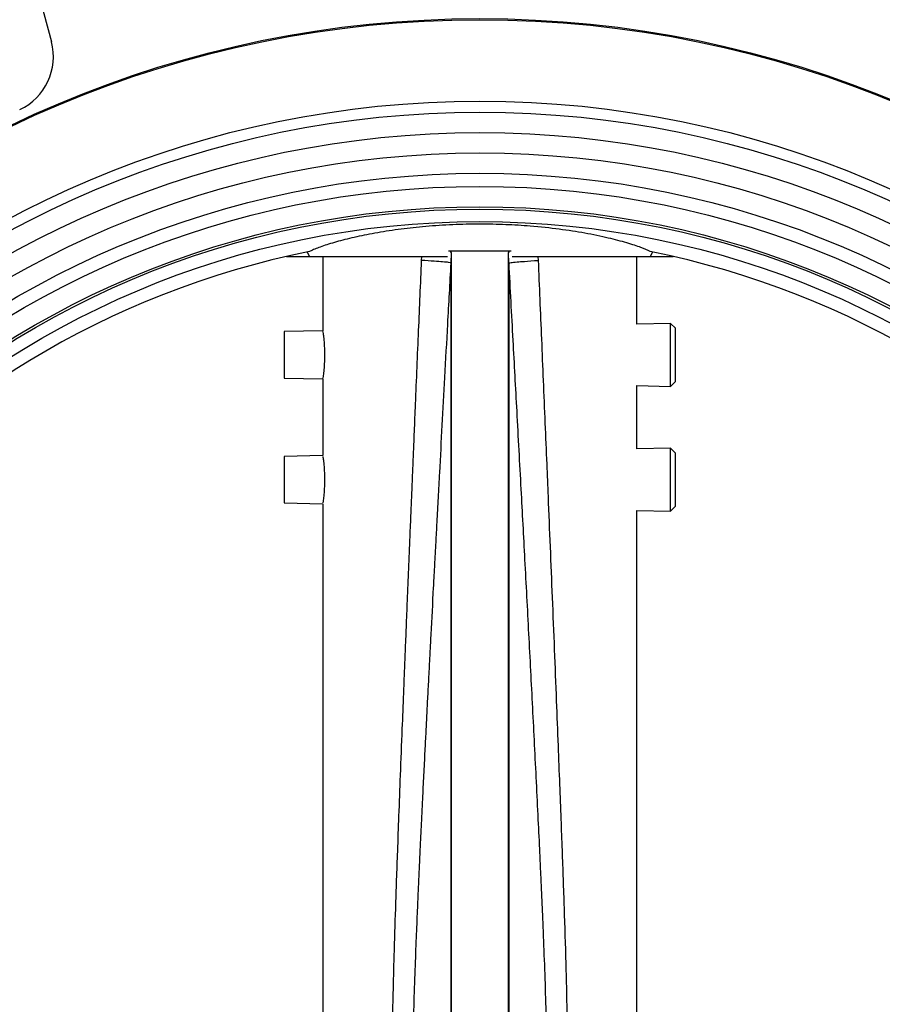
# Model space of a CAD drawing. Header units: millimetres. Extents: x 220 to 2250, y -9 to 1835.
# Tile 11 of 30: x 1949 to 2097, y 748 to 917. Entities that reach past the tile are written whole.
import ezdxf

# ---------------------------------------------------------------- set-up
doc = ezdxf.new("R2010")
doc.units = ezdxf.units.MM

msp = doc.modelspace()

# ---------------------------------------------------------------- linework, layer by layer
at = {"color": 7, "linetype": 'Continuous', "lineweight": 25}
for p, q in [((1951.92, 922.77), (1954.49, 913.17)), ((1998.49, 877.03), (1998.86, 876.27)), ((2023.07, 877.17), (2022.78, 877.17)), ((2023.07, 877.17), (2023.25, 876.92)), ((2023.25, 876.92), (2023.16, 875.17)), ((2023.25, 876.92), (2023.25, 585.02)), ((2033.07, 876.92), (2033.25, 877.17)), ((2033.07, 585.02), (2033.07, 876.92)), ((2033.16, 875.17), (2033.07, 876.92)), ((2033.54, 877.17), (2033.25, 877.17)), ((2057.83, 877.03), (2057.46, 876.27)), ((1994.94, 876.27), (1998.86, 876.27)), ((1998.86, 876.27), (2022.62, 876.27)), ((2001.16, 876.27), (2001.16, 863.49)), ((2033.7, 876.27), (2057.46, 876.27)), ((2055.16, 864.63), (2055.16, 876.27)), ((2057.46, 876.27), (2061.38, 876.27)), ((2001.16, 863.49), (1994.52, 863.35)), ((1994.52, 863.35), (1994.52, 855.35)), ((2060.95, 864.75), (2055.16, 864.63)), ((2061.8, 863.92), (2060.95, 864.75)), ((2060.95, 859.35), (2060.95, 864.75)), ((2061.8, 859.35), (2061.8, 863.92)), ((2060.95, 853.94), (2060.95, 859.35)), ((2061.8, 854.78), (2061.8, 859.35)), ((1994.52, 855.35), (2001.16, 855.21)), ((2001.16, 855.21), (2001.16, 842.04)), ((2060.95, 853.94), (2061.8, 854.78)), ((2055.16, 843.18), (2055.16, 854.07)), ((2055.16, 854.07), (2060.95, 853.94)), ((2060.95, 843.3), (2055.16, 843.18)), ((2061.8, 842.47), (2060.95, 843.3)), ((2060.95, 837.9), (2060.95, 843.3)), ((2001.16, 842.04), (1994.52, 841.9)), ((1994.52, 841.9), (1994.52, 833.9)), ((2061.8, 837.9), (2061.8, 842.47)), ((2060.95, 832.5), (2060.95, 837.9)), ((2061.8, 833.33), (2061.8, 837.9)), ((1994.52, 833.9), (2001.16, 833.76)), ((2001.16, 833.76), (2001.16, 585.67)), ((2060.95, 832.5), (2061.8, 833.33)), ((2055.16, 585.67), (2055.16, 832.62)), ((2055.16, 832.62), (2060.95, 832.5))]:
    msp.add_line(p, q, dxfattribs=at)
at = {"color": 8, "linetype": 'Continuous', "lineweight": 25}
for p, q in [((2018.14, 875.59), (2018.17, 876.27)), ((2038.15, 876.27), (2038.18, 875.59))]:
    msp.add_line(p, q, dxfattribs=at)
at = {"color": 7, "linetype": 'Continuous', "lineweight": 25}
for radius in [186.19, 186, 172, 170.1, 166.6, 163.1, 159.6, 157.35, 153.85, 153.45, 151.3]:
    msp.add_circle((2028.16, 730.97), radius, dxfattribs=at)
for centre, radius, start, end in [((1944.83, 910.58), 10, 294.8877, 15), ((2028.16, 730.97), 149.05, 101.3246, 258.6754), ((2028.16, 730.97), 149.05, 281.3246, 78.6754)]:
    msp.add_arc(centre, radius, start, end, dxfattribs=at)
for points, knots in [([(2057.43, 877.11), (2056.96, 877.34), (2056.02, 877.79), (2053.54, 878.6), (2050.3, 879.46), (2046.37, 880.28), (2041.84, 880.99), (2037.21, 881.48), (2032.58, 881.77), (2028.09, 881.86), (2023.44, 881.76), (2018.86, 881.46), (2014.51, 880.98), (2010.5, 880.37), (2006.87, 879.65), (2003.7, 878.87), (2001.12, 878.07), (1999.62, 877.49), (1999.05, 877.19), (1998.89, 877.11)], [0, 0, 0, 0, 0.064605, 0.131013, 0.19675, 0.264509, 0.32811, 0.393837, 0.446237, 0.499959, 0.556234, 0.614171, 0.670431, 0.728181, 0.787226, 0.847771, 0.910907, 0.975737, 1, 1, 1, 1]), ([(2033.25, 877.17), (2032.93, 877.17), (2032.36, 877.17), (2031.2, 877.17), (2030.04, 877.17), (2028.99, 877.17), (2028.19, 877.17), (2027.4, 877.17), (2026.63, 877.17), (2025.9, 877.17), (2024.99, 877.17), (2023.97, 877.17), (2023.39, 877.17), (2023.07, 877.17)], [0, 0, 0, 0, 0.158956, 0.289132, 0.402713, 0.452108, 0.497599, 0.543578, 0.593191, 0.646935, 0.708112, 0.839311, 1, 1, 1, 1]), ([(2018.14, 586.34), (2018.06, 588.17), (2017.91, 591.87), (2017.67, 597.49), (2017.43, 603.24), (2017.18, 609.13), (2016.96, 614.55), (2016.78, 618.83), (2016.64, 622.13), (2016.51, 625.26), (2016.36, 629.06), (2016.17, 633.62), (2015.96, 638.59), (2015.77, 643.35), (2015.57, 648.13), (2015.39, 652.77), (2015.2, 657.4), (2015.01, 662.14), (2014.82, 667.06), (2014.61, 672.27), (2014.43, 676.99), (2014.21, 682.87), (2013.96, 689.67), (2013.71, 697.05), (2013.51, 703.29), (2013.36, 708.6), (2013.23, 713.75), (2013.13, 718.92), (2013.05, 724.24), (2013.02, 729.32), (2013.03, 734.25), (2013.07, 739.1), (2013.15, 744.2), (2013.27, 749.87), (2013.45, 756.59), (2013.7, 764.76), (2013.98, 772.76), (2014.26, 780.4), (2014.53, 787.41), (2014.8, 794.45), (2015.03, 800.28), (2015.21, 804.71), (2015.36, 808.51), (2015.53, 812.69), (2015.72, 817.43), (2015.93, 822.61), (2016.14, 827.64), (2016.32, 832.01), (2016.47, 835.52), (2016.59, 838.44), (2016.68, 840.76), (2016.79, 843.26), (2016.92, 846.57), (2017.21, 853.52), (2017.62, 863.34), (2017.97, 871.58), (2018.14, 875.59)], [0, 0, 0, 0, 0.01896, 0.0383864, 0.0582791, 0.078638, 0.0994633, 0.1144722, 0.1231007, 0.1336994, 0.1468705, 0.162614, 0.1809299, 0.1984669, 0.2119825, 0.2305573, 0.2465768, 0.260041, 0.2796393, 0.2977005, 0.3140319, 0.3286334, 0.3587019, 0.3845138, 0.4051934, 0.4234164, 0.4395378, 0.4586512, 0.4769199, 0.4946937, 0.5112899, 0.5280023, 0.5449872, 0.5641871, 0.5867341, 0.6146604, 0.6488951, 0.6697247, 0.6939594, 0.7215993, 0.7427144, 0.7544656, 0.7675766, 0.7820474, 0.797878, 0.8167217, 0.8358327, 0.8499998, 0.8621235, 0.8722038, 0.8802407, 0.8862341, 0.8981095, 0.9145806, 0.9583842, 1, 1, 1, 1]), ([(2023.16, 875.17), (2022.97, 871.67), (2022.61, 865.09), (2022.1, 855.78), (2021.64, 847.28), (2021.27, 840.38), (2020.97, 834.83), (2020.76, 830.83), (2020.58, 827.38), (2020.42, 824.47), (2020.28, 821.89), (2020.05, 817.5), (2019.85, 813.64), (2019.67, 810.28), (2019.62, 809.28), (2019.57, 808.29), (2019.52, 807.31), (2019.45, 806.04), (2019.34, 803.95), (2019.19, 801.09), (2019.02, 797.81), (2018.86, 794.55), (2018.68, 790.99), (2018.48, 787.12), (2018.27, 782.76), (2018.07, 778.81), (2017.92, 775.61), (2017.84, 773.84), (2017.79, 772.86), (2017.77, 772.31), (2017.74, 771.75), (2017.68, 770.54), (2017.62, 769.03), (2017.53, 767.08), (2017.45, 765.3), (2017.33, 762.41), (2017.16, 758.27), (2016.95, 752.71), (2016.79, 747.9), (2016.69, 744.06), (2016.63, 741.36), (2016.58, 738.52), (2016.55, 735.58), (2016.53, 732.55), (2016.53, 728.02), (2016.59, 722.05), (2016.77, 714.62), (2017.02, 707.14), (2017.26, 701.01), (2017.47, 696.25), (2017.62, 692.9), (2017.77, 689.53), (2017.93, 686.17), (2018.12, 682.21), (2018.36, 677.31), (2018.64, 671.66), (2018.94, 665.78), (2019.22, 660.2), (2019.51, 654.72), (2019.78, 649.49), (2020.08, 643.83), (2020.43, 637.29), (2020.88, 628.91), (2021.4, 619.13), (2021.98, 608.4), (2022.57, 597.6), (2022.96, 590.38), (2023.16, 586.77)], [0, 0, 0, 0, 0.036488, 0.068383, 0.096845, 0.125027, 0.140085, 0.154595, 0.166729, 0.175906, 0.18486, 0.193594, 0.221592, 0.225093, 0.228556, 0.23198, 0.235367, 0.238715, 0.245244, 0.257073, 0.268466, 0.279422, 0.290989, 0.305494, 0.31967, 0.336343, 0.346661, 0.352884, 0.354831, 0.356763, 0.358679, 0.360581, 0.369349, 0.374413, 0.380864, 0.387895, 0.404418, 0.424008, 0.44567, 0.45443, 0.463893, 0.473765, 0.483939, 0.494428, 0.505245, 0.530972, 0.556379, 0.582466, 0.608713, 0.620169, 0.631947, 0.643542, 0.655232, 0.666961, 0.684695, 0.706239, 0.725747, 0.745845, 0.764308, 0.782764, 0.800337, 0.823202, 0.850714, 0.887632, 0.924871, 0.962347, 1, 1, 1, 1]), ([(2023.16, 875.17), (2023.08, 875.19), (2022.93, 875.24), (2021.87, 875.34), (2020.3, 875.46), (2018.89, 875.54), (2018.14, 875.59)], [0, 0, 0, 0, 0.24994, 0.49997, 0.731559, 1, 1, 1, 1]), ([(2023.16, 875.17), (2023.16, 874.16), (2023.16, 872.14), (2023.16, 867.83), (2023.16, 862.62), (2023.16, 856.46), (2023.16, 849.41), (2023.16, 841.51), (2023.16, 832.83), (2023.16, 823.42), (2023.16, 813.36), (2023.16, 802.71), (2023.16, 791.55), (2023.16, 779.96), (2023.16, 768.02), (2023.16, 755.81), (2023.16, 743.44), (2023.16, 730.97), (2023.16, 718.5), (2023.16, 706.12), (2023.16, 693.92), (2023.16, 681.98), (2023.16, 670.39), (2023.16, 659.23), (2023.16, 648.58), (2023.16, 638.51), (2023.16, 629.11), (2023.16, 620.43), (2023.16, 612.53), (2023.16, 605.48), (2023.16, 599.31), (2023.16, 594.1), (2023.16, 589.8), (2023.16, 587.78), (2023.16, 586.77)], [0, 0, 0, 0, 0.03125, 0.062501, 0.093751, 0.125002, 0.156252, 0.187502, 0.218752, 0.250003, 0.281253, 0.312503, 0.343753, 0.375003, 0.406253, 0.437503, 0.468753, 0.500003, 0.531253, 0.562503, 0.593753, 0.625003, 0.656253, 0.687503, 0.718753, 0.750003, 0.781252, 0.812502, 0.843752, 0.875002, 0.906251, 0.937501, 0.96875, 1, 1, 1, 1]), ([(2033.16, 875.17), (2033.23, 875.19), (2033.38, 875.23), (2034.4, 875.32), (2035.94, 875.45), (2037.34, 875.54), (2038.18, 875.59)], [0, 0, 0, 0, 0.250116, 0.500145, 0.701991, 1, 1, 1, 1]), ([(2033.16, 875.17), (2033.16, 874.16), (2033.16, 872.14), (2033.16, 867.83), (2033.16, 862.62), (2033.16, 856.46), (2033.16, 849.4), (2033.16, 841.51), (2033.16, 832.83), (2033.16, 823.42), (2033.16, 813.36), (2033.16, 802.71), (2033.16, 791.55), (2033.16, 779.96), (2033.16, 768.02), (2033.16, 755.81), (2033.16, 743.43), (2033.16, 730.97), (2033.16, 718.5), (2033.16, 706.12), (2033.16, 693.92), (2033.16, 681.98), (2033.16, 670.38), (2033.16, 659.22), (2033.16, 648.57), (2033.16, 638.51), (2033.16, 629.1), (2033.16, 620.42), (2033.16, 612.53), (2033.16, 605.47), (2033.16, 599.31), (2033.16, 594.1), (2033.16, 589.79), (2033.16, 587.77), (2033.16, 586.76)], [0, 0, 0, 0, 0.03125, 0.062499, 0.093749, 0.124998, 0.156248, 0.187498, 0.218748, 0.249997, 0.281247, 0.312497, 0.343747, 0.374997, 0.406247, 0.437497, 0.468747, 0.499997, 0.531247, 0.562497, 0.593747, 0.624997, 0.656247, 0.687497, 0.718747, 0.749997, 0.781248, 0.812498, 0.843748, 0.874998, 0.906249, 0.937499, 0.96875, 1, 1, 1, 1]), ([(2033.16, 586.76), (2033.31, 589.59), (2033.61, 595.07), (2034.04, 602.98), (2034.44, 610.35), (2034.81, 617.13), (2035.26, 625.48), (2035.61, 632.04), (2035.87, 637.04), (2035.95, 638.5), (2036.03, 639.94), (2036.1, 641.36), (2036.18, 642.76), (2036.34, 645.76), (2036.48, 648.51), (2036.61, 651.03), (2036.65, 651.7), (2036.68, 652.36), (2036.72, 653.02), (2036.75, 653.67), (2036.79, 654.32), (2036.86, 655.73), (2036.97, 657.88), (2037.12, 660.73), (2037.26, 663.5), (2037.41, 666.35), (2037.57, 669.48), (2037.74, 672.93), (2037.93, 676.75), (2038.12, 680.56), (2038.27, 683.75), (2038.38, 685.95), (2038.44, 687.34), (2038.5, 688.54), (2038.56, 689.72), (2038.61, 690.88), (2038.75, 694), (2038.98, 699.12), (2039.25, 705.98), (2039.48, 712.57), (2039.66, 718.89), (2039.77, 725.19), (2039.82, 733.79), (2039.65, 744.68), (2039.32, 754.33), (2039.07, 760.52), (2038.96, 763.15), (2038.85, 765.74), (2038.73, 768.3), (2038.61, 770.96), (2038.44, 774.7), (2038.2, 779.7), (2037.79, 788.03), (2037.25, 798.69), (2036.59, 811.43), (2035.93, 823.96), (2035.24, 836.7), (2034.57, 849.26), (2033.86, 862.23), (2033.4, 870.73), (2033.16, 875.17)], [0, 0, 0, 0, 0.029411, 0.057043, 0.082328, 0.106096, 0.127507, 0.169248, 0.174396, 0.179471, 0.184471, 0.189399, 0.194252, 0.199032, 0.220568, 0.222901, 0.225217, 0.227516, 0.229797, 0.232062, 0.23431, 0.23654, 0.246759, 0.256664, 0.266254, 0.275532, 0.286308, 0.298849, 0.311386, 0.326039, 0.338509, 0.344637, 0.348862, 0.353019, 0.35711, 0.361133, 0.36509, 0.38956, 0.41435, 0.436458, 0.458105, 0.479973, 0.50194, 0.547414, 0.593056, 0.602273, 0.611827, 0.620361, 0.629239, 0.638466, 0.648045, 0.668099, 0.690541, 0.734741, 0.77895, 0.823161, 0.865044, 0.911554, 0.953829, 1, 1, 1, 1]), ([(2038.18, 875.59), (2038.27, 873.37), (2038.46, 868.85), (2038.75, 861.97), (2039.05, 854.87), (2039.35, 847.71), (2039.62, 841.07), (2039.92, 833.97), (2040.23, 826.34), (2040.59, 817.56), (2040.95, 808.74), (2041.29, 800.24), (2041.59, 792.51), (2041.85, 785.73), (2042.08, 779.75), (2042.34, 772.68), (2042.63, 764.41), (2042.92, 755.12), (2043.13, 746.64), (2043.26, 738.9), (2043.3, 731.71), (2043.27, 724.66), (2043.17, 717.42), (2043.02, 711.09), (2042.88, 705.69), (2042.74, 701.28), (2042.58, 696.35), (2042.39, 690.8), (2042.19, 685.05), (2041.96, 679.06), (2041.72, 672.76), (2041.48, 666.42), (2041.28, 661.42), (2041.14, 657.97), (2041.04, 655.51), (2040.93, 652.86), (2040.82, 650.04), (2040.7, 647.03), (2040.54, 643.24), (2040.37, 638.91), (2040.18, 634.31), (2040.01, 630.33), (2039.88, 627), (2039.77, 624.33), (2039.68, 622.32), (2039.63, 620.96), (2039.55, 619.03), (2039.42, 616.11), (2039.13, 609.03), (2038.71, 599.04), (2038.35, 590.5), (2038.18, 586.34)], [0, 0, 0, 0, 0.0230607, 0.0468618, 0.0714032, 0.096685, 0.1211507, 0.1402785, 0.1703157, 0.2003276, 0.2313317, 0.2618027, 0.2885322, 0.3115202, 0.332083, 0.3505961, 0.3848742, 0.4178248, 0.4469077, 0.472876, 0.4980426, 0.5213394, 0.5459829, 0.5731032, 0.586954, 0.6019016, 0.6188732, 0.6380995, 0.6594904, 0.6784256, 0.7002263, 0.7248927, 0.7442091, 0.7521087, 0.7606319, 0.7697787, 0.7795492, 0.7899433, 0.8009611, 0.8188468, 0.8348823, 0.8486504, 0.860151, 0.8693841, 0.8763499, 0.8810481, 0.883479, 0.8963376, 0.9113539, 0.9569154, 1, 1, 1, 1]), ([(2001.16, 863.35), (2001.17, 863.29), (2001.19, 863.17), (2001.31, 862.24), (2001.43, 860.92), (2001.45, 859.87), (2001.46, 859.35)], [0, 0, 0, 0, 0.24886, 0.49968, 0.750972, 1, 1, 1, 1]), ([(2001.46, 859.35), (2001.45, 858.83), (2001.43, 857.79), (2001.31, 856.44), (2001.2, 855.61), (2001.14, 855.25), (2001.16, 855.35), (2001.16, 855.35)], [0, 0, 0, 0, 0.247571, 0.498234, 0.748724, 0.99913, 1, 1, 1, 1]), ([(2001.16, 841.9), (2001.17, 841.84), (2001.19, 841.72), (2001.31, 840.8), (2001.43, 839.47), (2001.45, 838.42), (2001.46, 837.9)], [0, 0, 0, 0, 0.2488597, 0.4996799, 0.7509716, 1, 1, 1, 1]), ([(2001.46, 837.9), (2001.45, 837.38), (2001.43, 836.34), (2001.31, 834.99), (2001.2, 834.16), (2001.14, 833.8), (2001.16, 833.9), (2001.16, 833.9)], [0, 0, 0, 0, 0.247571, 0.498234, 0.748724, 0.99913, 1, 1, 1, 1])]:
    msp.add_open_spline(points, degree=3, knots=knots, dxfattribs=at)

doc.saveas('drawing.dxf')
